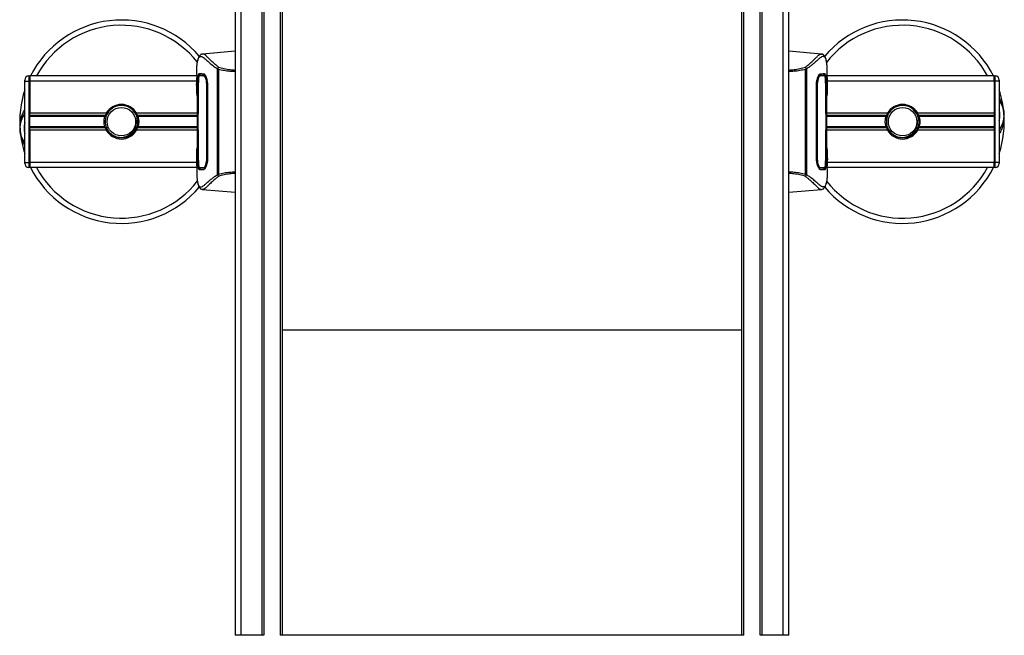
# Model space of a CAD drawing. Header units: millimetres. Extents: x 0 to 420, y 0 to 297.
# Tile 10 of 104: x 67 to 91, y 156 to 171. Entities that reach past the tile are written whole.
import ezdxf

# ---------------------------------------------------------------- set-up
doc = ezdxf.new("R2010")
doc.units = ezdxf.units.MM

msp = doc.modelspace()

# ---------------------------------------------------------------- linework, layer by layer
at = {"color": 7, "linetype": 'Continuous', "lineweight": 25}
for p, q in [((72.22652, 184.15285), (72.22652, 155.80285)), ((72.36345, 184.15285), (72.36345, 155.80285)), ((72.87652, 184.15285), (72.87652, 155.80285)), ((72.92652, 184.15285), (72.92652, 155.80285)), ((73.32652, 184.15285), (73.32652, 155.80285)), ((73.37652, 184.15285), (73.37652, 155.80285)), ((84.67652, 155.80285), (84.67652, 184.15285)), ((84.72652, 155.80285), (84.72652, 184.15285)), ((85.12652, 155.80285), (85.12652, 184.15285)), ((85.17652, 155.80285), (85.17652, 184.15285)), ((85.6896, 155.80285), (85.6896, 184.15285)), ((85.82652, 155.80285), (85.82652, 184.15285)), ((72.22652, 170.16254), (71.42335, 170.09227)), ((86.62969, 170.09227), (85.82652, 170.16254)), ((71.42532, 170.09238), (71.42343, 170.09139)), ((86.62773, 170.09238), (86.62962, 170.09139)), ((71.78818, 169.72673), (71.80094, 169.73146)), ((71.78818, 167.12961), (71.78818, 169.72673)), ((71.81619, 169.71356), (71.81619, 167.14208)), ((86.23686, 167.14214), (86.23686, 169.71362)), ((86.25192, 169.73158), (86.26487, 169.72609)), ((86.26487, 169.72609), (86.26487, 167.12897)), ((67.05152, 169.42785), (67.05152, 169.45285)), ((67.05152, 169.42785), (67.15152, 169.42785)), ((67.05152, 167.42785), (67.05152, 169.42785)), ((67.15152, 169.55285), (67.15152, 169.42785)), ((67.15152, 169.55285), (67.17652, 169.55285)), ((67.17652, 169.42785), (67.15152, 169.42785)), ((67.15152, 169.42785), (67.15152, 167.42785)), ((71.27652, 169.55285), (67.17652, 169.55285)), ((67.17652, 169.55285), (67.17652, 169.42785)), ((67.17652, 169.55285), (67.17652, 169.42785)), ((67.17652, 169.42785), (67.17652, 168.63535)), ((67.17652, 167.42785), (67.17652, 169.42785)), ((71.27652, 169.42785), (67.17652, 169.42785)), ((71.27652, 169.58895), (71.27652, 169.35976)), ((71.27964, 169.50231), (71.28063, 169.49294)), ((71.42471, 169.5618), (71.33976, 169.56129)), ((71.46034, 169.56201), (71.42471, 169.56178)), ((71.44808, 169.55938), (71.48212, 169.56022)), ((86.62989, 169.56178), (86.62331, 169.56182)), ((86.77652, 169.35536), (86.77652, 169.58879)), ((90.87652, 169.55285), (86.77652, 169.55285)), ((90.87652, 169.42785), (86.77652, 169.42785)), ((90.87652, 169.55285), (90.87652, 169.42785)), ((90.87652, 169.42785), (90.87652, 169.55285)), ((90.87652, 169.55285), (90.90152, 169.55285)), ((90.87652, 169.42785), (90.87652, 168.63535)), ((90.90152, 169.42785), (90.87652, 169.42785)), ((90.87652, 169.42785), (90.87652, 167.42785)), ((90.90152, 169.42785), (90.90152, 169.55285)), ((91.00152, 169.42785), (90.90152, 169.42785)), ((90.90152, 167.42785), (90.90152, 169.42785)), ((91.00152, 169.45285), (91.00152, 169.42785)), ((91.00152, 169.42785), (91.00152, 167.42785)), ((71.29006, 169.1781), (71.29006, 167.6776)), ((71.2901, 169.17806), (71.2901, 167.67763)), ((71.31236, 168.65285), (71.31236, 169.30285)), ((71.31633, 169.30285), (71.31236, 169.30285)), ((71.52589, 169.30222), (71.52589, 169.3024)), ((71.54516, 169.30285), (71.54516, 167.55285)), ((86.50789, 167.55285), (86.50789, 169.30285)), ((86.52717, 169.30853), (86.50832, 169.30901)), ((86.73663, 168.62789), (86.73671, 169.3111)), ((86.73671, 169.30285), (86.74068, 169.30285)), ((86.74068, 169.30285), (86.74068, 168.65285)), ((86.76295, 167.67763), (86.76295, 169.17806)), ((86.76298, 167.6776), (86.76298, 169.1781)), ((69.05562, 168.63535), (67.17652, 168.63535)), ((69.03013, 168.58115), (67.17652, 168.58115)), ((69.0202, 168.55244), (67.17652, 168.55244)), ((69.82502, 168.46253), (69.79344, 168.45978)), ((71.29006, 168.63535), (69.79743, 168.63535)), ((71.29006, 168.58115), (69.82291, 168.58115)), ((71.29006, 168.55244), (69.83285, 168.55244)), ((71.30327, 168.65285), (71.31236, 168.65285)), ((71.30327, 168.20285), (71.30327, 168.65285)), ((71.30689, 168.62781), (71.30689, 168.22781)), ((71.31642, 168.62781), (71.30689, 168.62781)), ((71.30689, 168.62781), (71.31642, 168.62781)), ((71.31236, 168.65285), (71.31642, 168.65285)), ((86.74068, 168.65285), (86.73663, 168.65285)), ((86.73663, 168.62789), (86.74616, 168.62789)), ((86.74978, 168.65285), (86.74068, 168.65285)), ((86.74616, 168.22789), (86.74616, 168.62789)), ((86.74978, 168.65285), (86.74978, 168.20285)), ((88.25562, 168.63535), (86.76298, 168.63535)), ((88.23013, 168.58115), (86.76298, 168.58115)), ((88.2202, 168.55244), (86.76298, 168.55244)), ((89.02502, 168.46253), (88.99344, 168.45978)), ((90.87652, 168.63535), (88.99743, 168.63535)), ((90.87652, 168.58115), (89.02291, 168.58115)), ((90.87652, 168.55244), (89.03285, 168.55244)), ((69.0202, 168.30325), (67.17652, 168.30325)), ((69.03013, 168.27455), (67.17652, 168.27455)), ((69.05562, 168.22035), (67.17652, 168.22035)), ((67.17652, 168.22035), (67.17652, 167.42785)), ((71.29006, 168.22035), (69.79743, 168.22035)), ((71.29006, 168.27455), (69.82291, 168.27455)), ((71.29006, 168.30325), (69.83285, 168.30325)), ((71.30327, 168.20285), (71.31236, 168.20285)), ((71.31642, 168.22781), (71.30689, 168.22781)), ((71.31236, 167.55285), (71.31236, 168.20285)), ((71.31236, 168.20285), (71.31642, 168.20285)), ((71.31642, 168.22781), (71.31633, 167.5446)), ((86.73663, 168.22789), (86.74616, 168.22789)), ((86.74616, 168.22789), (86.73663, 168.22789)), ((86.74068, 168.20285), (86.73663, 168.20285)), ((86.74978, 168.20285), (86.74068, 168.20285)), ((86.74068, 168.20285), (86.74068, 167.55285)), ((88.2202, 168.30325), (86.76298, 168.30325)), ((88.23013, 168.27455), (86.76298, 168.27455)), ((88.25562, 168.22035), (86.76298, 168.22035)), ((90.87652, 168.22035), (88.99743, 168.22035)), ((90.87652, 168.27455), (89.02291, 168.27455)), ((90.87652, 168.30325), (89.03285, 168.30325)), ((90.87652, 168.22035), (90.87652, 167.42785)), ((71.27652, 167.50034), (71.27652, 167.26691)), ((71.31633, 167.55285), (71.31236, 167.55285)), ((86.50811, 167.54668), (86.52717, 167.54716)), ((86.52716, 167.55348), (86.52716, 167.5533)), ((86.73671, 167.55285), (86.74068, 167.55285)), ((86.77652, 167.26675), (86.77652, 167.49594)), ((67.05152, 167.40285), (67.05152, 167.42785)), ((67.05152, 167.42785), (67.15152, 167.42785)), ((67.15152, 167.42785), (67.15152, 167.30285)), ((67.15152, 167.42785), (67.17652, 167.42785)), ((67.17652, 167.30285), (67.15152, 167.30285)), ((67.17652, 167.42785), (67.17652, 167.30285)), ((67.17652, 167.42785), (67.17652, 167.30285)), ((71.27652, 167.42785), (67.17652, 167.42785)), ((71.27652, 167.30285), (67.17652, 167.30285)), ((71.42316, 167.29392), (71.42974, 167.29388)), ((86.60497, 167.29632), (86.57093, 167.29547)), ((86.59271, 167.29368), (86.62834, 167.29392)), ((86.62834, 167.2939), (86.71329, 167.29441)), ((86.7734, 167.35339), (86.77241, 167.36276)), ((90.87652, 167.42785), (86.77652, 167.42785)), ((90.87652, 167.30285), (86.77652, 167.30285)), ((90.87652, 167.42785), (90.87652, 167.30285)), ((90.87652, 167.42785), (90.90152, 167.42785)), ((90.87652, 167.30285), (90.87652, 167.42785)), ((90.90152, 167.30285), (90.87652, 167.30285)), ((90.90152, 167.30285), (90.90152, 167.42785)), ((91.00152, 167.42785), (90.90152, 167.42785)), ((91.00152, 167.42785), (91.00152, 167.40285)), ((71.80113, 167.12411), (71.78818, 167.12961)), ((86.26487, 167.12897), (86.25211, 167.12424)), ((71.42335, 166.76343), (72.22652, 166.69316)), ((71.42532, 166.76332), (71.42343, 166.76431)), ((85.82652, 166.69316), (86.62969, 166.76343)), ((86.62773, 166.76332), (86.62962, 166.76431)), ((84.67652, 163.30285), (73.37652, 163.30285)), ((72.36345, 155.80285), (72.22652, 155.80285)), ((72.87652, 155.80285), (72.36345, 155.80285)), ((72.92652, 155.80285), (72.87652, 155.80285)), ((73.37652, 155.80285), (73.32652, 155.80285)), ((84.67652, 155.80285), (73.37652, 155.80285)), ((84.72652, 155.80285), (84.67652, 155.80285)), ((85.17652, 155.80285), (85.12652, 155.80285)), ((85.6896, 155.80285), (85.17652, 155.80285)), ((85.82652, 155.80285), (85.6896, 155.80285))]:
    msp.add_line(p, q, dxfattribs=at)
at = {"color": 7, "linetype": 'Continuous', "lineweight": 25, "flags": 128}
for points in [[(71.31633, 169.3111), (71.31639, 168.98049), (71.31642, 168.62781)], [(71.52587, 169.30853), (71.52589, 169.30284), (71.52589, 169.3024)], [(86.73671, 167.54459), (86.73666, 167.87521), (86.73663, 168.22789)], [(71.52587, 167.54717), (71.55032, 167.54655), (71.55495, 167.54643)], [(86.52717, 167.54716), (86.52716, 167.55285), (86.52716, 167.5533)]]:
    msp.add_lwpolyline(points, dxfattribs=at)
at = {"color": 7, "linetype": 'Continuous', "lineweight": 25}
for centre in [(69.42652, 168.42785), (88.62652, 168.42785)]:
    msp.add_circle(centre, 0.35, dxfattribs=at)
for centre, radius, start, end in [((69.42652, 168.42785), 2.5, 40.046839, 153.256316), ((88.62652, 168.42785), 2.5, 26.743684, 139.984768), ((69.42652, 168.42785), 2.37112, 38.047069, 151.675912), ((88.62652, 168.42785), 2.37112, 28.324088, 142.137337), ((67.15152, 169.45285), 0.1, 90, 180), ((90.90152, 169.45285), 0.1, 0, 90), ((69.42652, 168.42785), 2.5, 161.805128, 184.974241), ((88.62652, 168.42785), 2.5, 4.974241, 18.194872), ((90.46956, 168.58826), 0.65, 324.926098, 35.073902), ((69.42652, 168.42785), 0.4, 4.974241, 184.974241), ((69.42652, 168.42785), 0.425, 29.224658, 150.775342), ((88.62652, 168.42785), 0.4, 4.974241, 184.974241), ((88.62652, 168.42785), 0.425, 29.224658, 150.775342), ((90.46956, 168.58826), 0.55, 345.287788, 14.712212), ((67.58349, 168.26744), 0.65, 144.926098, 215.073902), ((69.42652, 168.42785), 0.425, 150.775342, 158.856595), ((69.42652, 168.42785), 0.425, 21.143405, 29.224658), ((88.62652, 168.42785), 0.425, 150.775342, 158.856595), ((88.62652, 168.42785), 0.425, 21.143405, 29.224658), ((88.62652, 168.42785), 2.5, 341.805128, 4.974241), ((69.42652, 168.42785), 2.5, 184.974241, 198.194872), ((67.58349, 168.26744), 0.55, 165.287788, 194.712212), ((69.42652, 168.42785), 0.425, 201.143405, 209.224658), ((69.42652, 168.42785), 0.425, 209.224658, 330.775342), ((69.42652, 168.42785), 0.425, 330.775342, 338.856595), ((88.62652, 168.42785), 0.425, 201.143405, 209.224658), ((88.62652, 168.42785), 0.425, 209.224658, 330.775342), ((88.62652, 168.42785), 0.425, 330.775342, 338.856595), ((67.15152, 167.40285), 0.1, 180, 270), ((69.42652, 168.42785), 2.5, 206.743684, 319.984768), ((69.42652, 168.42785), 2.37112, 208.324088, 322.137337), ((88.62652, 168.42785), 2.5, 220.046839, 333.256316), ((88.62652, 168.42785), 2.37112, 218.047069, 331.675912), ((90.90152, 167.40285), 0.1, 270, 0)]:
    msp.add_arc(centre, radius, start, end, dxfattribs=at)
for points, knots in [([(71.27657, 169.58895), (71.27655, 169.59383), (71.27648, 169.62171), (71.27704, 169.68104), (71.27933, 169.74534), (71.28255, 169.79302), (71.28457, 169.8171), (71.28683, 169.83973), (71.28912, 169.85935), (71.29173, 169.87865), (71.29448, 169.89575), (71.29678, 169.90878), (71.29818, 169.91522), (71.29836, 169.91602)], [0, 0, 0, 0, 0.04881498, 0.27892257, 0.54515535, 0.62717383, 0.69834333, 0.75858144, 0.82840444, 0.87364995, 0.93389274, 0.99178224, 1, 1, 1, 1]), ([(71.29836, 169.91602), (71.29934, 169.92068), (71.30141, 169.93057), (71.30498, 169.94464), (71.30891, 169.95814), (71.31653, 169.98055), (71.32929, 170.0068), (71.35146, 170.0292), (71.37964, 170.0353), (71.4164, 170.02316), (71.46369, 169.98936), (71.52534, 169.93476), (71.60794, 169.86077), (71.68883, 169.79586), (71.7519, 169.75078), (71.77635, 169.73457), (71.78818, 169.72673)], [0, 0, 0, 0, 0.02969414, 0.06305591, 0.09492768, 0.12531521, 0.23205808, 0.32960303, 0.43327649, 0.53202469, 0.63076786, 0.73507022, 0.83793216, 0.94137578, 0.97165063, 1, 1, 1, 1]), ([(71.42309, 170.09225), (71.41569, 170.09104), (71.40291, 170.08897), (71.38942, 170.08325), (71.37949, 170.07773), (71.37672, 170.0761), (71.37462, 170.07478), (71.37362, 170.07414), (71.37295, 170.0737), (71.37232, 170.07328), (71.37148, 170.0727), (71.36893, 170.07085), (71.36835, 170.07013), (71.36694, 170.06846), (71.36603, 170.06725), (71.36511, 170.06612), (71.36472, 170.06564), (71.36438, 170.06524), (71.36412, 170.06493), (71.36385, 170.06462), (71.36345, 170.06417), (71.36277, 170.06341), (71.36186, 170.06244), (71.35961, 170.06009), (71.35626, 170.05675), (71.35118, 170.05154), (71.34477, 170.04432), (71.337, 170.03396), (71.32812, 170.01917), (71.31709, 169.99483), (71.30747, 169.9669), (71.30289, 169.94293), (71.30131, 169.93465)], [0, 0, 0, 0, 0.10895151, 0.18836403, 0.20015725, 0.20797863, 0.21045693, 0.21142904, 0.21231706, 0.21323322, 0.21428764, 0.21709508, 0.23718398, 0.24934952, 0.25616294, 0.25744907, 0.25846748, 0.25891857, 0.25936812, 0.25985246, 0.2604052, 0.2618126, 0.26492315, 0.26948017, 0.29015729, 0.32576371, 0.37931044, 0.4537257, 0.55180182, 0.67626306, 0.8881219, 1, 1, 1, 1]), ([(71.81415, 169.7706), (71.7943, 169.78554), (71.7342, 169.83078), (71.65144, 169.90532), (71.57291, 169.98311), (71.51431, 170.04245), (71.46304, 170.08491), (71.43902, 170.08967), (71.42532, 170.09238)], [0, 0, 0, 0, 0.0842305, 0.25507317, 0.42671503, 0.59795609, 0.7705982, 1, 1, 1, 1]), ([(86.23889, 169.77059), (86.25874, 169.78553), (86.31885, 169.83078), (86.4016, 169.90532), (86.48014, 169.98311), (86.53873, 170.04245), (86.59001, 170.08491), (86.61402, 170.08967), (86.62773, 170.09238)], [0, 0, 0, 0, 0.08424716, 0.25508672, 0.42672547, 0.59796341, 0.77060237, 1, 1, 1, 1]), ([(86.75525, 169.91236), (86.75323, 169.92216), (86.74894, 169.94308), (86.73721, 169.98058), (86.7178, 170.01772), (86.6844, 170.0374), (86.64779, 170.02832), (86.61357, 170.0067), (86.58841, 169.98742), (86.559, 169.96257), (86.52603, 169.9332), (86.48748, 169.89852), (86.4432, 169.86013), (86.39169, 169.81838), (86.33368, 169.77324), (86.28894, 169.74258), (86.26487, 169.72609)], [0, 0, 0, 0, 0.06157012, 0.13151171, 0.27071941, 0.40337504, 0.53510625, 0.58328098, 0.63315897, 0.68442904, 0.73675836, 0.78384784, 0.83893216, 0.89157329, 0.94168727, 1, 1, 1, 1]), ([(86.75286, 169.92918), (86.75094, 169.93933), (86.74605, 169.96521), (86.73598, 169.99482), (86.72493, 170.01915), (86.71606, 170.03395), (86.70829, 170.04431), (86.70187, 170.05154), (86.6968, 170.05673), (86.69336, 170.06017), (86.6911, 170.06252), (86.69013, 170.06358), (86.6896, 170.06417), (86.6892, 170.06462), (86.68893, 170.06493), (86.68867, 170.06523), (86.68833, 170.06564), (86.68794, 170.06612), (86.6873, 170.0669), (86.68667, 170.06771), (86.68588, 170.06874), (86.68465, 170.07017), (86.68412, 170.07085), (86.68156, 170.0727), (86.68073, 170.07328), (86.6801, 170.0737), (86.67942, 170.07414), (86.67843, 170.07478), (86.67632, 170.0761), (86.67356, 170.07773), (86.66362, 170.08325), (86.65014, 170.08897), (86.63735, 170.09104), (86.62996, 170.09225)], [0, 0, 0, 0, 0.13346194, 0.34016958, 0.46160951, 0.55730778, 0.62992241, 0.68217732, 0.71692903, 0.7371149, 0.74272174, 0.74460414, 0.7459796, 0.74651976, 0.74699289, 0.74743167, 0.74787155, 0.74886374, 0.75011647, 0.75397334, 0.75908593, 0.76862625, 0.78821087, 0.79094759, 0.79197558, 0.79286909, 0.79373558, 0.79468443, 0.7971036, 0.8047367, 0.8162438, 0.89371675, 1, 1, 1, 1]), ([(86.77648, 169.58879), (86.77649, 169.59142), (86.77656, 169.60116), (86.77645, 169.62006), (86.77629, 169.64319), (86.77597, 169.66616), (86.77549, 169.68895), (86.77478, 169.71286), (86.77374, 169.73883), (86.77209, 169.77043), (86.7697, 169.80402), (86.76641, 169.83879), (86.7623, 169.87223), (86.75873, 169.89694), (86.7558, 169.90991), (86.75525, 169.91236)], [0, 0, 0, 0, 0.02762691, 0.10239616, 0.17945658, 0.24994161, 0.31702439, 0.38965422, 0.46782264, 0.55148696, 0.67182448, 0.76737343, 0.86398611, 0.97427426, 1, 1, 1, 1]), ([(71.80095, 169.73154), (71.80098, 169.73184), (71.80154, 169.73716), (71.80357, 169.74725), (71.80832, 169.76043), (71.81217, 169.7672), (71.81407, 169.77056)], [0, 0, 0, 0, 0.0200108, 0.34699568, 0.67667396, 1, 1, 1, 1]), ([(71.80108, 169.73163), (71.80605, 169.72586), (71.81111, 169.71999), (71.8161, 169.71368), (71.81619, 169.71356)], [0, 0, 0, 0, 0.98124308, 1, 1, 1, 1]), ([(71.81407, 169.77056), (71.85921, 169.7582), (71.94985, 169.73338), (72.08833, 169.70716), (72.18283, 169.70153), (72.22652, 169.69892)], [0, 0, 0, 0, 0.34778211, 0.69842225, 1, 1, 1, 1]), ([(72.22652, 169.65992), (72.18116, 169.66104), (72.08676, 169.66337), (71.94869, 169.68203), (71.86014, 169.7031), (71.81619, 169.71356)], [0, 0, 0, 0, 0.31788421, 0.66145049, 1, 1, 1, 1]), ([(85.82652, 169.69866), (85.87051, 169.70119), (85.96484, 169.70661), (86.10346, 169.73282), (86.19368, 169.75794), (86.23896, 169.77055)], [0, 0, 0, 0, 0.30321642, 0.65032187, 1, 1, 1, 1]), ([(86.23686, 169.71362), (86.19257, 169.70338), (86.10419, 169.68294), (85.96619, 169.66418), (85.87215, 169.66152), (85.82652, 169.66023)], [0, 0, 0, 0, 0.34077829, 0.68012784, 1, 1, 1, 1]), ([(86.23686, 169.71361), (86.23694, 169.71374), (86.24163, 169.72028), (86.24682, 169.72598), (86.25192, 169.73158)], [0, 0, 0, 0, 0.01890165, 1, 1, 1, 1]), ([(86.23896, 169.77055), (86.24087, 169.7672), (86.24472, 169.76043), (86.24947, 169.74725), (86.2515, 169.73717), (86.25206, 169.73187), (86.25209, 169.73157)], [0, 0, 0, 0, 0.323614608, 0.653590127, 0.980869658, 1, 1, 1, 1]), ([(71.28635, 169.06678), (71.28376, 169.10015), (71.27944, 169.15561), (71.27661, 169.28008), (71.27509, 169.39243), (71.27888, 169.48399), (71.27964, 169.50231)], [0, 0, 0, 0, 0.30143784, 0.50095323, 0.90014009, 1, 1, 1, 1]), ([(71.27964, 169.50231), (71.27989, 169.50602), (71.28069, 169.51776), (71.28197, 169.51779), (71.28312, 169.49656), (71.28342, 169.49111)], [0, 0, 0, 0, 0.25540478, 0.808946, 1, 1, 1, 1]), ([(71.28247, 169.50402), (71.28246, 169.50403), (71.28233, 169.50478), (71.28286, 169.50134), (71.28327, 169.49479), (71.2835, 169.49112)], [0, 0, 0, 0, 0.00626083, 0.44327513, 1, 1, 1, 1]), ([(71.28342, 169.49111), (71.28397, 169.48294), (71.28536, 169.46232), (71.28766, 169.39092), (71.28968, 169.29151), (71.28996, 169.21587), (71.2901, 169.17806)], [0, 0, 0, 0, 0.179812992, 0.45378319, 0.727003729, 1, 1, 1, 1]), ([(71.31236, 169.30285), (71.3126, 169.33737), (71.31309, 169.40641), (71.31704, 169.49846), (71.32349, 169.56803), (71.33156, 169.60533), (71.33779, 169.60906), (71.34032, 169.61056)], [0, 0, 0, 0, 0.213411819, 0.426817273, 0.640485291, 0.854574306, 1, 1, 1, 1]), ([(71.33982, 169.56126), (71.33679, 169.55854), (71.33073, 169.55308), (71.32381, 169.50972), (71.319, 169.44586), (71.31665, 169.37551), (71.31642, 169.32927), (71.31633, 169.3111)], [0, 0, 0, 0, 0.21612272, 0.43228358, 0.64748247, 0.86145988, 1, 1, 1, 1]), ([(71.42471, 169.56178), (71.42344, 169.56177), (71.40936, 169.56168), (71.38106, 169.56151), (71.35404, 169.56135), (71.33982, 169.56126)], [0, 0, 0, 0, 0.044804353, 0.497640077, 1, 1, 1, 1]), ([(71.33982, 169.56126), (71.34, 169.56126), (71.35063, 169.56107), (71.37027, 169.56073), (71.40646, 169.5601), (71.43174, 169.55966), (71.44674, 169.5594), (71.44808, 169.55938)], [0, 0, 0, 0, 0.0075194, 0.45666513, 0.71535566, 0.97452521, 1, 1, 1, 1]), ([(71.34032, 169.61056), (71.34629, 169.61041), (71.36125, 169.61002), (71.39218, 169.60921), (71.42669, 169.6083), (71.44396, 169.60785)], [0, 0, 0, 0, 0.249392, 0.62414375, 1, 1, 1, 1]), ([(71.36547, 169.61034), (71.36164, 169.60873), (71.35647, 169.60655), (71.3529, 169.58218), (71.35198, 169.57592)], [0, 0, 0, 0, 0.74296977, 1, 1, 1, 1]), ([(71.48783, 169.56231), (71.47969, 169.56222), (71.45964, 169.56199), (71.44093, 169.56189), (71.42981, 169.56182)], [0, 0, 0, 0, 0.40550496, 1, 1, 1, 1]), ([(71.44396, 169.60785), (71.45353, 169.60397), (71.47265, 169.59623), (71.50369, 169.53966), (71.53007, 169.45735), (71.54364, 169.37211), (71.54478, 169.31974), (71.54516, 169.30285)], [0, 0, 0, 0, 0.2254673, 0.45085364, 0.67736923, 0.89591171, 1, 1, 1, 1]), ([(71.52587, 169.30853), (71.5248, 169.33659), (71.52265, 169.3927), (71.50722, 169.4675), (71.48645, 169.52406), (71.46542, 169.55466), (71.45311, 169.55801), (71.44808, 169.55938)], [0, 0, 0, 0, 0.2128654, 0.42572184, 0.63872248, 0.85234986, 1, 1, 1, 1]), ([(71.50293, 169.53527), (71.49819, 169.54349), (71.48686, 169.56309), (71.47603, 169.56524), (71.46974, 169.56649)], [0, 0, 0, 0, 0.41900897, 1, 1, 1, 1]), ([(86.50789, 169.30285), (86.50924, 169.33531), (86.51193, 169.40017), (86.53147, 169.48756), (86.55764, 169.55733), (86.58534, 169.60019), (86.60185, 169.60552), (86.60908, 169.60785)], [0, 0, 0, 0, 0.1991311, 0.39793157, 0.60588955, 0.82737965, 1, 1, 1, 1]), ([(86.60497, 169.55938), (86.59743, 169.55649), (86.58235, 169.55072), (86.55885, 169.50682), (86.53956, 169.44244), (86.5288, 169.37226), (86.52763, 169.32639), (86.52717, 169.30853)], [0, 0, 0, 0, 0.21773223, 0.43557879, 0.65075483, 0.86407246, 1, 1, 1, 1]), ([(86.58331, 169.56649), (86.57496, 169.56537), (86.56535, 169.56407), (86.5556, 169.54559), (86.55432, 169.54315)], [0, 0, 0, 0, 0.86801111, 1, 1, 1, 1]), ([(86.56322, 169.56043), (86.56803, 169.56031), (86.58194, 169.55996), (86.59586, 169.55961), (86.60497, 169.55938)], [0, 0, 0, 0, 0.3458763, 1, 1, 1, 1]), ([(86.62331, 169.56183), (86.61226, 169.5619), (86.59325, 169.56201), (86.57296, 169.56224), (86.56448, 169.56233)], [0, 0, 0, 0, 0.58164119, 1, 1, 1, 1]), ([(86.60497, 169.55938), (86.60631, 169.5594), (86.63115, 169.55983), (86.66232, 169.56038), (86.69316, 169.56092), (86.7068, 169.56115), (86.71305, 169.56126), (86.71322, 169.56126)], [0, 0, 0, 0, 0.02546624, 0.4713629, 0.73178735, 0.99246436, 1, 1, 1, 1]), ([(86.60908, 169.60785), (86.63142, 169.60844), (86.66498, 169.60932), (86.69472, 169.61009), (86.70673, 169.6104), (86.71273, 169.61056)], [0, 0, 0, 0, 0.49858361, 0.74918971, 1, 1, 1, 1]), ([(86.71329, 169.56126), (86.71306, 169.56126), (86.68526, 169.56142), (86.65746, 169.56161), (86.62989, 169.5618)], [0, 0, 0, 0, 0.00827271, 1, 1, 1, 1]), ([(86.71322, 169.56126), (86.68676, 169.56142), (86.65898, 169.56159), (86.6312, 169.56177), (86.62989, 169.56178)], [0, 0, 0, 0, 0.95264015, 1, 1, 1, 1]), ([(86.70104, 169.57617), (86.69912, 169.58654), (86.69525, 169.60742), (86.69015, 169.60936), (86.68758, 169.61034)], [0, 0, 0, 0, 0.49631334, 1, 1, 1, 1]), ([(86.71273, 169.61056), (86.71642, 169.60726), (86.72381, 169.60065), (86.73201, 169.54765), (86.7376, 169.46945), (86.7403, 169.3828), (86.74058, 169.32558), (86.74068, 169.30285)], [0, 0, 0, 0, 0.21521677, 0.43046232, 0.64509935, 0.85904026, 1, 1, 1, 1]), ([(86.73671, 169.3111), (86.7365, 169.33911), (86.73609, 169.39513), (86.73264, 169.46984), (86.72714, 169.5264), (86.72041, 169.5569), (86.7153, 169.56), (86.71322, 169.56126)], [0, 0, 0, 0, 0.21287602, 0.42573624, 0.63903454, 0.85331242, 1, 1, 1, 1]), ([(86.76295, 169.17806), (86.76298, 169.19499), (86.76307, 169.24962), (86.7642, 169.33912), (86.76652, 169.43044), (86.7692, 169.49257), (86.77168, 169.52177), (86.77283, 169.5088), (86.7734, 169.50232)], [0, 0, 0, 0, 0.082154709, 0.265139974, 0.448671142, 0.632499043, 0.816300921, 1, 1, 1, 1]), ([(86.76299, 169.17806), (86.76304, 169.20005), (86.76313, 169.24608), (86.76393, 169.31331), (86.76516, 169.37659), (86.76668, 169.42904), (86.76787, 169.46145), (86.76843, 169.47114), (86.76849, 169.47204)], [0, 0, 0, 0, 0.18189708, 0.38061319, 0.58093849, 0.78035725, 0.97967552, 1, 1, 1, 1]), ([(86.7734, 169.50232), (86.77485, 169.44825), (86.77725, 169.35842), (86.77551, 169.22118), (86.77241, 169.13037), (86.76765, 169.07738), (86.76669, 169.06678)], [0, 0, 0, 0, 0.30152184, 0.50104725, 0.90023015, 1, 1, 1, 1]), ([(86.76849, 169.47204), (86.76892, 169.48089), (86.76962, 169.49512), (86.77063, 169.5042), (86.77047, 169.5033), (86.77042, 169.50307)], [0, 0, 0, 0, 0.55060159, 0.88501525, 1, 1, 1, 1]), ([(86.76912, 169.48316), (86.76927, 169.48342), (86.77097, 169.48643), (86.77271, 169.49294), (86.77317, 169.49919), (86.7734, 169.50232)], [0, 0, 0, 0, 0.04443315, 0.52221653, 1, 1, 1, 1]), ([(71.52587, 167.54717), (71.52588, 167.54906), (71.52647, 167.74914), (71.52577, 168.33416), (71.52584, 168.91729), (71.52589, 169.30222)], [0, 0, 0, 0, 0.00323915, 0.34201142, 1, 1, 1, 1]), ([(71.55475, 169.30926), (71.55453, 169.30926), (71.5449, 169.30902), (71.53527, 169.30877), (71.52587, 169.30853)], [0, 0, 0, 0, 0.02342788, 1, 1, 1, 1]), ([(86.52717, 169.30853), (86.52717, 169.30664), (86.52658, 169.10655), (86.52727, 168.52153), (86.5272, 167.93841), (86.52716, 167.55348)], [0, 0, 0, 0, 0.00323915, 0.34201142, 1, 1, 1, 1]), ([(71.28635, 169.06678), (71.28651, 169.06353), (71.28681, 169.0571), (71.28899, 169.05104), (71.29006, 169.04803)], [0, 0, 0, 0, 0.50476564, 1, 1, 1, 1]), ([(86.76298, 169.04803), (86.76406, 169.05104), (86.76623, 169.0571), (86.76654, 169.06354), (86.76669, 169.06678)], [0, 0, 0, 0, 0.49524741, 1, 1, 1, 1]), ([(91.00152, 169.00751), (91.0042, 169.00344), (91.04797, 168.93701), (91.09056, 168.81461), (91.11275, 168.69443), (91.11707, 168.64504), (91.11711, 168.64462)], [0, 0, 0, 0, 0.03729849, 0.60902041, 0.99664446, 1, 1, 1, 1]), ([(66.93572, 168.27972), (66.93503, 168.30647), (66.93243, 168.40583), (66.96558, 168.53931), (67.01277, 168.6587), (67.04177, 168.70529), (67.05152, 168.72095)], [0, 0, 0, 0, 0.17640166, 0.65503379, 0.8840221, 1, 1, 1, 1]), ([(69.0202, 168.30325), (69.0169, 168.31505), (69.00569, 168.35516), (68.99846, 168.42868), (69.00636, 168.50249), (69.01662, 168.53952), (69.0202, 168.55244)], [0, 0, 0, 0, 0.15316231, 0.52061175, 0.83276392, 1, 1, 1, 1]), ([(69.0202, 168.55244), (69.02066, 168.55394), (69.02194, 168.55808), (69.02441, 168.56555), (69.02747, 168.57418), (69.02925, 168.57882), (69.03013, 168.58115)], [0, 0, 0, 0, 0.15557258, 0.42978375, 0.7145238, 1, 1, 1, 1]), ([(69.02803, 168.39317), (69.03723, 168.34952), (69.05562, 168.26223), (69.13622, 168.15228), (69.24564, 168.07391), (69.37487, 168.03718), (69.50737, 168.04609), (69.62837, 168.09782), (69.72456, 168.18632), (69.78423, 168.30082), (69.7988, 168.39659), (69.79435, 168.44902), (69.79344, 168.45978)], [0, 0, 0, 0, 0.110298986, 0.220597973, 0.330896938, 0.441269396, 0.548938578, 0.656287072, 0.763696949, 0.868649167, 0.973047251, 1, 1, 1, 1]), ([(69.82502, 168.46253), (69.82407, 168.41367), (69.82215, 168.31453), (69.75198, 168.18066), (69.64984, 168.08739), (69.53326, 168.03645), (69.41665, 168.02228), (69.28803, 168.04408), (69.16551, 168.11544), (69.08334, 168.19922), (69.06754, 168.25695), (69.06557, 168.26415)], [0, 0, 0, 0, 0.12995757, 0.26372744, 0.39263424, 0.49534611, 0.60079533, 0.70453023, 0.83947774, 0.97997811, 1, 1, 1, 1]), ([(69.82291, 168.58115), (69.82308, 168.58072), (69.82402, 168.57829), (69.82606, 168.57284), (69.82904, 168.56436), (69.83136, 168.55725), (69.83253, 168.55347), (69.83285, 168.55244)], [0, 0, 0, 0, 0.05704611, 0.3223495, 0.60367528, 0.89214027, 1, 1, 1, 1]), ([(69.83285, 168.55244), (69.83922, 168.52724), (69.85216, 168.47598), (69.8525, 168.39084), (69.84193, 168.33378), (69.83395, 168.30696), (69.83285, 168.30325)], [0, 0, 0, 0, 0.31763159, 0.64587204, 0.9510876, 1, 1, 1, 1]), ([(88.2202, 168.30325), (88.2169, 168.31505), (88.20569, 168.35516), (88.19846, 168.42868), (88.20636, 168.50249), (88.21662, 168.53952), (88.2202, 168.55244)], [0, 0, 0, 0, 0.15316231, 0.52061175, 0.83276392, 1, 1, 1, 1]), ([(88.2202, 168.55244), (88.22066, 168.55394), (88.22194, 168.55808), (88.22441, 168.56555), (88.22747, 168.57418), (88.22925, 168.57882), (88.23013, 168.58115)], [0, 0, 0, 0, 0.15557258, 0.42978375, 0.7145238, 1, 1, 1, 1]), ([(88.22803, 168.39317), (88.23723, 168.34952), (88.25562, 168.26223), (88.33622, 168.15228), (88.44564, 168.07391), (88.57487, 168.03718), (88.70737, 168.04609), (88.82837, 168.09782), (88.92456, 168.18632), (88.98423, 168.30082), (88.9988, 168.39659), (88.99435, 168.44902), (88.99344, 168.45978)], [0, 0, 0, 0, 0.110298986, 0.220597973, 0.330896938, 0.441269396, 0.548938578, 0.656287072, 0.763696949, 0.868649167, 0.973047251, 1, 1, 1, 1]), ([(89.02502, 168.46253), (89.02407, 168.41367), (89.02215, 168.31453), (88.95198, 168.18066), (88.84984, 168.08739), (88.73326, 168.03645), (88.61665, 168.02228), (88.48803, 168.04408), (88.36551, 168.11544), (88.28334, 168.19922), (88.26754, 168.25695), (88.26557, 168.26415)], [0, 0, 0, 0, 0.12995757, 0.26372744, 0.39263424, 0.49534611, 0.60079533, 0.70453023, 0.83947774, 0.97997811, 1, 1, 1, 1]), ([(89.02291, 168.58115), (89.02308, 168.58072), (89.02402, 168.57829), (89.02606, 168.57284), (89.02904, 168.56436), (89.03136, 168.55725), (89.03253, 168.55347), (89.03285, 168.55244)], [0, 0, 0, 0, 0.05704611, 0.3223495, 0.60367528, 0.89214027, 1, 1, 1, 1]), ([(89.03285, 168.55244), (89.03922, 168.52724), (89.05216, 168.47598), (89.0525, 168.39084), (89.04193, 168.33378), (89.03395, 168.30696), (89.03285, 168.30325)], [0, 0, 0, 0, 0.31763159, 0.64587204, 0.9510876, 1, 1, 1, 1]), ([(91.11732, 168.57598), (91.11802, 168.54922), (91.12061, 168.44987), (91.0874, 168.31604), (91.04011, 168.19667), (91.0111, 168.15006), (91.00152, 168.13469)], [0, 0, 0, 0, 0.17638047, 0.65495508, 0.88614908, 1, 1, 1, 1]), ([(91.11711, 168.64462), (91.11714, 168.64419), (91.11815, 168.63277), (91.1177, 168.62127), (91.11727, 168.61019)], [0, 0, 0, 0, 0.03710938, 1, 1, 1, 1]), ([(66.93594, 168.21108), (66.9359, 168.2115), (66.9349, 168.22292), (66.93535, 168.23443), (66.93578, 168.2455)], [0, 0, 0, 0, 0.03710938, 1, 1, 1, 1]), ([(67.05152, 167.84819), (67.04884, 167.85226), (67.00508, 167.91868), (66.96248, 168.04109), (66.9403, 168.16127), (66.93598, 168.21065), (66.93594, 168.21108)], [0, 0, 0, 0, 0.03729849, 0.60902041, 0.99664446, 1, 1, 1, 1]), ([(69.03013, 168.27455), (69.02974, 168.27558), (69.02854, 168.2787), (69.02613, 168.28524), (69.02313, 168.29395), (69.02117, 168.30009), (69.02027, 168.30303), (69.0202, 168.30325)], [0, 0, 0, 0, 0.13279182, 0.40328924, 0.68794599, 0.97624213, 1, 1, 1, 1]), ([(69.83285, 168.30325), (69.83265, 168.30261), (69.83166, 168.29941), (69.82959, 168.29299), (69.8266, 168.28435), (69.8243, 168.27816), (69.82318, 168.27525), (69.82291, 168.27455)], [0, 0, 0, 0, 0.06768855, 0.33799524, 0.61961326, 0.90796392, 1, 1, 1, 1]), ([(88.23013, 168.27455), (88.22974, 168.27558), (88.22854, 168.2787), (88.22613, 168.28524), (88.22313, 168.29395), (88.22117, 168.30009), (88.22027, 168.30303), (88.2202, 168.30325)], [0, 0, 0, 0, 0.13279182, 0.40328924, 0.68794599, 0.97624213, 1, 1, 1, 1]), ([(89.03285, 168.30325), (89.03265, 168.30261), (89.03166, 168.29941), (89.02959, 168.29299), (89.0266, 168.28435), (89.0243, 168.27816), (89.02318, 168.27525), (89.02291, 168.27455)], [0, 0, 0, 0, 0.06768855, 0.33799524, 0.61961326, 0.90796392, 1, 1, 1, 1]), ([(71.27965, 167.35338), (71.2782, 167.40744), (71.2758, 167.49728), (71.27754, 167.63452), (71.28063, 167.72532), (71.2854, 167.77832), (71.28635, 167.78891)], [0, 0, 0, 0, 0.301521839, 0.501047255, 0.900230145, 1, 1, 1, 1]), ([(71.29006, 167.80766), (71.28899, 167.80466), (71.28681, 167.79859), (71.28651, 167.79216), (71.28635, 167.78891)], [0, 0, 0, 0, 0.49524741, 1, 1, 1, 1]), ([(86.76669, 167.78892), (86.76654, 167.79216), (86.76623, 167.7986), (86.76406, 167.80466), (86.76298, 167.80766)], [0, 0, 0, 0, 0.50476564, 1, 1, 1, 1]), ([(86.76669, 167.78892), (86.76929, 167.75555), (86.77361, 167.70009), (86.77643, 167.57561), (86.77796, 167.46327), (86.77416, 167.37171), (86.7734, 167.35339)], [0, 0, 0, 0, 0.301437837, 0.500953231, 0.900140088, 1, 1, 1, 1]), ([(71.2901, 167.67763), (71.29007, 167.66071), (71.28998, 167.60607), (71.28885, 167.51658), (71.28653, 167.42525), (71.28385, 167.36312), (71.28137, 167.33393), (71.28022, 167.3469), (71.27965, 167.35338)], [0, 0, 0, 0, 0.082154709, 0.265139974, 0.448671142, 0.632499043, 0.816300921, 1, 1, 1, 1]), ([(71.29005, 167.67764), (71.29001, 167.65564), (71.28992, 167.60962), (71.28912, 167.54239), (71.28789, 167.47911), (71.28637, 167.42665), (71.28518, 167.39425), (71.28461, 167.38456), (71.28456, 167.38366)], [0, 0, 0, 0, 0.181897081, 0.380613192, 0.580938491, 0.78035725, 0.979675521, 1, 1, 1, 1]), ([(71.34032, 167.24514), (71.33662, 167.24844), (71.32924, 167.25505), (71.32104, 167.30805), (71.31545, 167.38625), (71.31274, 167.47289), (71.31247, 167.53012), (71.31236, 167.55285)], [0, 0, 0, 0, 0.21521677, 0.43046232, 0.64509935, 0.85904026, 1, 1, 1, 1]), ([(71.31633, 167.5446), (71.31654, 167.51659), (71.31696, 167.46056), (71.32041, 167.38586), (71.3259, 167.3293), (71.33264, 167.29879), (71.33775, 167.29569), (71.33982, 167.29443)], [0, 0, 0, 0, 0.21287602, 0.42573624, 0.63903454, 0.85331242, 1, 1, 1, 1]), ([(71.54516, 167.55285), (71.54381, 167.52039), (71.54112, 167.45553), (71.52157, 167.36814), (71.4954, 167.29837), (71.46771, 167.25551), (71.45119, 167.25018), (71.44396, 167.24785)], [0, 0, 0, 0, 0.1991311, 0.39793157, 0.60588955, 0.82737965, 1, 1, 1, 1]), ([(71.44808, 167.29632), (71.45561, 167.2992), (71.47069, 167.30498), (71.4942, 167.34888), (71.51348, 167.41325), (71.52424, 167.48344), (71.52542, 167.52931), (71.52587, 167.54717)], [0, 0, 0, 0, 0.21773223, 0.43557879, 0.65075483, 0.86407246, 1, 1, 1, 1]), ([(86.60908, 167.24785), (86.59952, 167.25172), (86.58039, 167.25947), (86.54935, 167.31603), (86.52298, 167.39834), (86.50941, 167.48359), (86.50826, 167.53595), (86.50789, 167.55285)], [0, 0, 0, 0, 0.225467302, 0.45085364, 0.677369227, 0.895911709, 1, 1, 1, 1]), ([(86.52717, 167.54716), (86.52825, 167.51911), (86.53039, 167.463), (86.54583, 167.3882), (86.56659, 167.33163), (86.58763, 167.30103), (86.59994, 167.29769), (86.60497, 167.29632)], [0, 0, 0, 0, 0.2128654, 0.42572184, 0.63872248, 0.85234986, 1, 1, 1, 1]), ([(86.74068, 167.55285), (86.74044, 167.51833), (86.73996, 167.44929), (86.736, 167.35723), (86.72956, 167.28767), (86.72149, 167.25036), (86.71525, 167.24664), (86.71273, 167.24514)], [0, 0, 0, 0, 0.213411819, 0.426817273, 0.640485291, 0.854574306, 1, 1, 1, 1]), ([(86.71322, 167.29443), (86.71625, 167.29716), (86.72231, 167.30261), (86.72924, 167.34598), (86.73404, 167.40984), (86.7364, 167.48019), (86.73662, 167.52642), (86.73671, 167.54459)], [0, 0, 0, 0, 0.21612272, 0.43228358, 0.64748247, 0.86145988, 1, 1, 1, 1]), ([(86.76963, 167.36458), (86.76908, 167.37276), (86.76769, 167.39338), (86.76539, 167.46478), (86.76337, 167.56419), (86.76309, 167.63983), (86.76295, 167.67763)], [0, 0, 0, 0, 0.17981299, 0.45378319, 0.72700373, 1, 1, 1, 1]), ([(71.27657, 167.26691), (71.27655, 167.26428), (71.27649, 167.25454), (71.27659, 167.23563), (71.27675, 167.2125), (71.27708, 167.18954), (71.27756, 167.16674), (71.27827, 167.14283), (71.2793, 167.11686), (71.28096, 167.08527), (71.28335, 167.05168), (71.28664, 167.01691), (71.29075, 166.98347), (71.29432, 166.95875), (71.29725, 166.94579), (71.2978, 166.94333)], [0, 0, 0, 0, 0.02762691, 0.10239616, 0.17945658, 0.24994161, 0.31702439, 0.38965422, 0.46782264, 0.55148696, 0.67182448, 0.76737343, 0.86398611, 0.97427426, 1, 1, 1, 1]), ([(71.28392, 167.37254), (71.28378, 167.37228), (71.28207, 167.36926), (71.28033, 167.36276), (71.27987, 167.35651), (71.27965, 167.35338)], [0, 0, 0, 0, 0.04443315, 0.52221653, 1, 1, 1, 1]), ([(71.28456, 167.38366), (71.28412, 167.3748), (71.28342, 167.36057), (71.28241, 167.35149), (71.28258, 167.35239), (71.28262, 167.35262)], [0, 0, 0, 0, 0.55060159, 0.88501525, 1, 1, 1, 1]), ([(71.33975, 167.29443), (71.33998, 167.29443), (71.36778, 167.29427), (71.39559, 167.29408), (71.42316, 167.29389)], [0, 0, 0, 0, 0.00827271, 1, 1, 1, 1]), ([(71.44808, 167.29632), (71.44674, 167.2963), (71.4219, 167.29587), (71.39073, 167.29531), (71.35988, 167.29478), (71.34624, 167.29455), (71.34, 167.29444), (71.33982, 167.29443)], [0, 0, 0, 0, 0.02546624, 0.4713629, 0.73178735, 0.99246436, 1, 1, 1, 1]), ([(71.33982, 167.29443), (71.36628, 167.29428), (71.39406, 167.29411), (71.42184, 167.29393), (71.42316, 167.29392)], [0, 0, 0, 0, 0.95264015, 1, 1, 1, 1]), ([(71.44396, 167.24785), (71.42163, 167.24726), (71.38806, 167.24638), (71.35832, 167.2456), (71.34632, 167.24529), (71.34032, 167.24514)], [0, 0, 0, 0, 0.49858361, 0.74918971, 1, 1, 1, 1]), ([(71.35201, 167.27952), (71.35393, 167.26916), (71.3578, 167.24828), (71.3629, 167.24633), (71.36547, 167.24536)], [0, 0, 0, 0, 0.49631334, 1, 1, 1, 1]), ([(71.42974, 167.29387), (71.44079, 167.2938), (71.4598, 167.29369), (71.48008, 167.29346), (71.48857, 167.29336)], [0, 0, 0, 0, 0.58164119, 1, 1, 1, 1]), ([(71.48983, 167.29527), (71.48502, 167.29539), (71.4711, 167.29574), (71.45718, 167.29609), (71.44808, 167.29632)], [0, 0, 0, 0, 0.3458763, 1, 1, 1, 1]), ([(71.46974, 167.2892), (71.47808, 167.29033), (71.4877, 167.29163), (71.49744, 167.31011), (71.49873, 167.31255)], [0, 0, 0, 0, 0.86801111, 1, 1, 1, 1]), ([(86.55011, 167.32042), (86.55486, 167.31221), (86.56618, 167.29261), (86.57702, 167.29046), (86.58331, 167.2892)], [0, 0, 0, 0, 0.41900897, 1, 1, 1, 1]), ([(86.56522, 167.29338), (86.57335, 167.29348), (86.59341, 167.2937), (86.61211, 167.29381), (86.62323, 167.29387)], [0, 0, 0, 0, 0.40550496, 1, 1, 1, 1]), ([(86.71322, 167.29443), (86.71305, 167.29444), (86.70241, 167.29462), (86.68278, 167.29497), (86.64659, 167.29559), (86.62131, 167.29604), (86.60631, 167.2963), (86.60497, 167.29632)], [0, 0, 0, 0, 0.0075194, 0.45666513, 0.71535566, 0.97452521, 1, 1, 1, 1]), ([(86.71273, 167.24514), (86.70675, 167.24529), (86.6918, 167.24568), (86.66086, 167.24649), (86.62636, 167.24739), (86.60908, 167.24785)], [0, 0, 0, 0, 0.249392, 0.62414375, 1, 1, 1, 1]), ([(86.62834, 167.29392), (86.62961, 167.29392), (86.64369, 167.29402), (86.67198, 167.29419), (86.69901, 167.29435), (86.71322, 167.29443)], [0, 0, 0, 0, 0.04480435, 0.49764008, 1, 1, 1, 1]), ([(86.68758, 167.24536), (86.69141, 167.24697), (86.69657, 167.24914), (86.70015, 167.27352), (86.70107, 167.27978)], [0, 0, 0, 0, 0.74296977, 1, 1, 1, 1]), ([(86.77648, 167.26675), (86.77649, 167.26187), (86.77657, 167.23399), (86.77601, 167.17465), (86.77372, 167.11036), (86.7705, 167.06268), (86.76847, 167.0386), (86.76622, 167.01597), (86.76392, 166.99635), (86.76132, 166.97705), (86.75857, 166.95994), (86.75627, 166.94692), (86.75486, 166.94048), (86.75469, 166.93968)], [0, 0, 0, 0, 0.04881498, 0.27892257, 0.54515535, 0.62717383, 0.69834333, 0.75858144, 0.82840444, 0.87364995, 0.93389274, 0.99178224, 1, 1, 1, 1]), ([(86.77058, 167.35168), (86.77058, 167.35167), (86.77072, 167.35092), (86.77019, 167.35436), (86.76978, 167.36091), (86.76955, 167.36458)], [0, 0, 0, 0, 0.00626083, 0.44327513, 1, 1, 1, 1]), ([(86.7734, 167.35339), (86.77315, 167.34968), (86.77236, 167.33794), (86.77108, 167.33791), (86.76992, 167.35914), (86.76963, 167.36458)], [0, 0, 0, 0, 0.25540478, 0.808946, 1, 1, 1, 1]), ([(71.2978, 166.94333), (71.29981, 166.93354), (71.30411, 166.91262), (71.31584, 166.87512), (71.33524, 166.83798), (71.36864, 166.8183), (71.40526, 166.82738), (71.43947, 166.84899), (71.46464, 166.86827), (71.49405, 166.89312), (71.52702, 166.92249), (71.56557, 166.95718), (71.60985, 166.99557), (71.66136, 167.03731), (71.71936, 167.08245), (71.76411, 167.11312), (71.78818, 167.12961)], [0, 0, 0, 0, 0.06157012, 0.13151171, 0.27071941, 0.40337504, 0.53510625, 0.58328098, 0.63315897, 0.68442904, 0.73675836, 0.78384784, 0.83893216, 0.89157329, 0.94168727, 1, 1, 1, 1]), ([(71.81416, 167.08511), (71.79431, 167.07016), (71.7342, 167.02492), (71.65144, 166.95038), (71.57291, 166.87259), (71.51431, 166.81324), (71.46304, 166.77078), (71.43902, 166.76603), (71.42532, 166.76332)], [0, 0, 0, 0, 0.08424716, 0.25508672, 0.42672547, 0.59796341, 0.77060237, 1, 1, 1, 1]), ([(71.81409, 167.08515), (71.81218, 167.0885), (71.80833, 167.09527), (71.80358, 167.10845), (71.80155, 167.11852), (71.80099, 167.12383), (71.80095, 167.12412)], [0, 0, 0, 0, 0.32361461, 0.65359013, 0.98086966, 1, 1, 1, 1]), ([(71.81619, 167.14209), (71.8161, 167.14196), (71.81142, 167.13542), (71.80622, 167.12971), (71.80113, 167.12411)], [0, 0, 0, 0, 0.01890165, 1, 1, 1, 1]), ([(72.22652, 167.15704), (72.18254, 167.15451), (72.08821, 167.14909), (71.94959, 167.12288), (71.85936, 167.09776), (71.81409, 167.08515)], [0, 0, 0, 0, 0.30321642, 0.65032187, 1, 1, 1, 1]), ([(71.81619, 167.14208), (71.86048, 167.15232), (71.94886, 167.17275), (72.08685, 167.19151), (72.18089, 167.19418), (72.22652, 167.19547)], [0, 0, 0, 0, 0.34077829, 0.68012784, 1, 1, 1, 1]), ([(85.82652, 167.19578), (85.87189, 167.19466), (85.96628, 167.19232), (86.10436, 167.17367), (86.19291, 167.1526), (86.23686, 167.14214)], [0, 0, 0, 0, 0.31788421, 0.66145049, 1, 1, 1, 1]), ([(86.23897, 167.08514), (86.19384, 167.0975), (86.1032, 167.12232), (85.96472, 167.14854), (85.87022, 167.15417), (85.82652, 167.15678)], [0, 0, 0, 0, 0.347782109, 0.698422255, 1, 1, 1, 1]), ([(86.25196, 167.12407), (86.247, 167.12983), (86.24194, 167.13571), (86.23695, 167.14202), (86.23686, 167.14214)], [0, 0, 0, 0, 0.98124308, 1, 1, 1, 1]), ([(86.2389, 167.0851), (86.25875, 167.07016), (86.31885, 167.02491), (86.4016, 166.95038), (86.48014, 166.87259), (86.53873, 166.81324), (86.59001, 166.77078), (86.61402, 166.76603), (86.62773, 166.76332)], [0, 0, 0, 0, 0.084230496, 0.255073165, 0.426715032, 0.59795609, 0.770598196, 1, 1, 1, 1]), ([(86.2521, 167.12416), (86.25207, 167.12385), (86.25151, 167.11853), (86.24947, 167.10844), (86.24473, 167.09526), (86.24088, 167.08849), (86.23897, 167.08514)], [0, 0, 0, 0, 0.0200108, 0.34699568, 0.67667396, 1, 1, 1, 1]), ([(86.75469, 166.93968), (86.75371, 166.93502), (86.75163, 166.92512), (86.74806, 166.91106), (86.74414, 166.89755), (86.73651, 166.87515), (86.72376, 166.84889), (86.70158, 166.82649), (86.67341, 166.82039), (86.63665, 166.83254), (86.58935, 166.86633), (86.52771, 166.92094), (86.44511, 166.99492), (86.36422, 167.05983), (86.30114, 167.10492), (86.27669, 167.12113), (86.26487, 167.12897)], [0, 0, 0, 0, 0.02969414, 0.06305591, 0.09492768, 0.12531521, 0.23205808, 0.32960303, 0.43327649, 0.53202469, 0.63076786, 0.73507022, 0.83793216, 0.94137578, 0.97165063, 1, 1, 1, 1]), ([(71.30019, 166.92652), (71.30211, 166.91636), (71.307, 166.89049), (71.31706, 166.86087), (71.32812, 166.83655), (71.33699, 166.82175), (71.34476, 166.81139), (71.35118, 166.80415), (71.35624, 166.79896), (71.35969, 166.79553), (71.36194, 166.79317), (71.36292, 166.79211), (71.36344, 166.79153), (71.36384, 166.79108), (71.36411, 166.79077), (71.36437, 166.79046), (71.36471, 166.79006), (71.36511, 166.78958), (71.36574, 166.7888), (71.36638, 166.78799), (71.36717, 166.78696), (71.36839, 166.78553), (71.36893, 166.78485), (71.37148, 166.783), (71.37232, 166.78242), (71.37295, 166.782), (71.37362, 166.78156), (71.37462, 166.78091), (71.37672, 166.7796), (71.37949, 166.77797), (71.38943, 166.77245), (71.40291, 166.76673), (71.41569, 166.76465), (71.42309, 166.76345)], [0, 0, 0, 0, 0.13346194, 0.34016958, 0.46160951, 0.55730778, 0.62992241, 0.68217732, 0.71692903, 0.7371149, 0.74272174, 0.74460414, 0.7459796, 0.74651976, 0.74699289, 0.74743167, 0.74787155, 0.74886374, 0.75011647, 0.75397334, 0.75908593, 0.76862625, 0.78821087, 0.79094759, 0.79197558, 0.79286909, 0.79373558, 0.79468443, 0.7971036, 0.8047367, 0.8162438, 0.89371675, 1, 1, 1, 1]), ([(86.62996, 166.76345), (86.63735, 166.76465), (86.65014, 166.76673), (86.66362, 166.77245), (86.67356, 166.77797), (86.67633, 166.7796), (86.67843, 166.78092), (86.67942, 166.78156), (86.6801, 166.782), (86.68073, 166.78242), (86.68156, 166.783), (86.68412, 166.78485), (86.68469, 166.78557), (86.68611, 166.78724), (86.68702, 166.78844), (86.68793, 166.78958), (86.68833, 166.79006), (86.68867, 166.79046), (86.68893, 166.79076), (86.6892, 166.79107), (86.6896, 166.79153), (86.69028, 166.79229), (86.69119, 166.79326), (86.69343, 166.79561), (86.69679, 166.79895), (86.70187, 166.80415), (86.70828, 166.81137), (86.71605, 166.82174), (86.72492, 166.83653), (86.73596, 166.86087), (86.74557, 166.8888), (86.75015, 166.91277), (86.75173, 166.92105)], [0, 0, 0, 0, 0.10895151, 0.18836403, 0.20015725, 0.20797863, 0.21045693, 0.21142904, 0.21231706, 0.21323322, 0.21428764, 0.21709508, 0.23718398, 0.24934952, 0.25616294, 0.25744907, 0.25846748, 0.25891857, 0.25936812, 0.25985246, 0.2604052, 0.2618126, 0.26492315, 0.26948017, 0.29015729, 0.32576371, 0.37931044, 0.4537257, 0.55180182, 0.67626306, 0.8881219, 1, 1, 1, 1])]:
    msp.add_open_spline(points, degree=3, knots=knots, dxfattribs=at)

doc.saveas('drawing.dxf')
